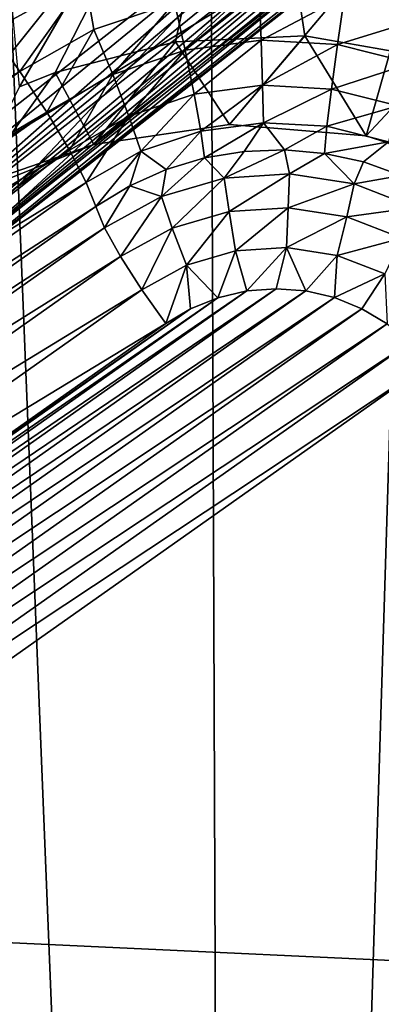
# Model space of a CAD drawing. Header units: metres. Extents: x -25 to 70, y -236 to 25.
# Tile 41 of 256: x 5.238 to 5.834, y -227.337 to -225.716. Entities that reach past the tile are written whole.
import ezdxf

# ---------------------------------------------------------------- set-up
doc = ezdxf.new("R2010")
doc.units = ezdxf.units.M
doc.layers.add('solid_10481002', color=7, linetype='CONTINUOUS')

msp = doc.modelspace()

# ---------------------------------------------------------------- linework, layer by layer
at = {"layer": 'solid_10481002'}
for points in [[(6.187653, -213.477798, 228.615707), (3.926019, -227.333023, 232.070206), (3.817349, -227.194321, 232.035614)], [(6.040126, -213.577133, 228.640472), (6.187653, -213.477798, 228.615707), (3.817349, -227.194321, 232.035614)], [(6.187653, -213.477798, 228.615707), (6.169509, -213.929016, 228.72821), (3.926019, -227.333023, 232.070206)], [(5.588394, -234.745972, 242.783661), (6.247521, -213.48175, 326.921051), (5.508138, -213.780884, 326.995605)], [(5.588394, -234.745972, 242.783661), (6.8883, -234.181244, 242.642899), (6.247521, -213.48175, 326.921051)], [(5.190456, -213.521744, 228.626663), (5.345511, -213.607208, 228.647964), (2.991627, -226.992233, 231.985229)], [(6.040126, -213.577133, 228.640472), (3.817349, -227.194321, 232.035614), (3.679706, -227.082733, 232.007797)], [(5.873684, -213.641968, 228.656631), (6.040126, -213.577133, 228.640472), (3.679706, -227.082733, 232.007797)], [(5.345511, -213.607208, 228.647964), (3.166313, -226.957428, 231.976547), (2.991627, -226.992233, 231.985229)], [(5.345511, -213.607208, 228.647964), (5.517452, -213.657455, 228.660492), (3.166313, -226.957428, 231.976547)], [(5.873684, -213.641968, 228.656631), (3.679706, -227.082733, 232.007797), (3.519775, -227.003677, 231.988083)], [(5.6964, -213.66922, 228.663437), (5.873684, -213.641968, 228.656631), (3.519775, -227.003677, 231.988083)], [(5.517452, -213.657455, 228.660492), (3.345837, -226.961212, 231.977493), (3.166313, -226.957428, 231.976547)], [(5.517452, -213.657455, 228.660492), (5.6964, -213.66922, 228.663437), (3.345837, -226.961212, 231.977493)], [(5.6964, -213.66922, 228.663437), (3.519775, -227.003677, 231.988083), (3.345837, -226.961212, 231.977493)], [(5.588394, -234.745972, 242.783661), (5.508138, -213.780884, 326.995605), (4.753715, -214.041962, 327.060669)], [(6.169509, -213.929016, 228.72821), (6.14143, -214.101028, 228.771088), (3.926019, -227.333023, 232.070206)], [(4.24021, -235.190643, 242.894501), (5.588394, -234.745972, 242.783661), (4.753715, -214.041962, 327.060669)], [(6.14143, -214.101028, 228.771088), (4.080545, -226.726425, 231.918961), (3.926019, -227.333023, 232.070206)], [(6.14143, -214.101028, 228.771088), (6.153558, -214.274658, 228.814392), (4.080545, -226.726425, 231.918961)], [(6.153558, -214.274658, 228.814392), (4.147378, -226.564941, 231.878693), (4.080545, -226.726425, 231.918961)], [(6.153558, -214.274658, 228.814392), (6.205332, -214.441498, 228.855988), (4.147378, -226.564941, 231.878693)], [(6.205332, -214.441498, 228.855988), (4.249751, -226.421783, 231.843002), (4.147378, -226.564941, 231.878693)], [(6.205332, -214.441498, 228.855988), (6.293418, -214.591949, 228.893494), (4.249751, -226.421783, 231.843002)], [(6.293418, -214.591949, 228.893494), (4.38144, -226.305115, 231.813919), (4.249751, -226.421783, 231.843002)], [(6.293418, -214.591949, 228.893494), (6.881203, -215.376923, 229.089218), (4.38144, -226.305115, 231.813919)], [(6.881203, -215.376923, 229.089218), (5.190456, -225.734787, 231.671722), (4.38144, -226.305115, 231.813919)], [(6.881203, -215.376923, 229.089218), (7.001449, -215.5047, 229.121063), (5.190456, -225.734787, 231.671722)], [(7.001449, -215.5047, 229.121063), (5.345511, -225.649323, 231.650406), (5.190456, -225.734787, 231.671722)], [(5.620151, -225.166351, 233.46434), (5.237382, -225.826218, 233.628296), (5.175462, -225.153931, 233.418015)], [(5.620151, -225.166351, 233.46434), (5.296101, -225.802673, 233.627213), (5.237382, -225.826218, 233.628296)], [(5.620151, -225.166351, 233.46434), (5.494473, -225.752106, 233.634567), (5.296101, -225.802673, 233.627213)], [(5.620151, -225.166351, 233.46434), (5.707551, -225.742523, 233.660538), (5.494473, -225.752106, 233.634567)], [(5.620151, -225.166351, 233.46434), (6.03211, -225.817917, 233.739319), (5.9268, -225.780457, 233.707932)], [(6.710079, -225.626266, 233.812073), (6.03211, -225.817917, 233.739319), (5.620151, -225.166351, 233.46434)], [(5.620151, -225.166351, 233.46434), (5.9268, -225.780457, 233.707932), (5.707551, -225.742523, 233.660538)], [(5.832017, -225.397537, 231.90712), (7.49178, -227.007996, 232.308655), (6.023134, -225.212097, 231.860886)], [(4.935992, -226.128922, 232.089478), (5.832017, -225.397537, 231.90712), (5.377702, -225.577332, 231.95195)], [(4.962989, -226.163162, 232.105408), (5.832017, -225.397537, 231.90712), (4.935992, -226.128922, 232.089478)], [(5.81465, -225.444046, 231.920517), (5.832017, -225.397537, 231.90712), (4.962989, -226.163162, 232.105408)], [(5.843094, -225.430817, 231.916367), (7.49178, -227.007996, 232.308655), (5.832017, -225.397537, 231.90712)], [(5.28059, -225.430771, 232.067307), (4.359548, -226.099777, 232.2341), (5.096536, -225.609741, 232.053711)], [(4.398361, -225.720291, 233.53566), (4.359548, -226.099777, 232.2341), (5.28059, -225.430771, 232.067307)], [(4.795874, -225.448792, 233.477798), (4.398361, -225.720291, 233.53566), (5.28059, -225.430771, 232.067307)], [(5.799868, -225.484055, 231.935257), (5.81465, -225.444046, 231.920517), (4.962989, -226.163162, 232.105408)], [(5.930603, -225.477493, 232.957672), (5.724129, -225.472305, 232.956375), (4.981257, -226.052628, 233.101059)], [(5.024292, -226.210907, 232.26181), (4.981257, -226.052628, 233.101059), (5.724129, -225.472305, 232.956375)], [(5.024292, -226.210907, 232.26181), (5.724129, -225.472305, 232.956375), (5.724303, -225.565613, 232.540085)], [(5.787207, -225.518265, 231.95079), (5.799868, -225.484055, 231.935257), (4.962989, -226.163162, 232.105408)], [(5.930603, -225.477493, 232.957672), (4.981257, -226.052628, 233.101059), (5.360112, -225.921173, 233.068283)], [(5.930603, -225.477493, 232.957672), (5.360112, -225.921173, 233.068283), (5.583623, -225.888031, 233.060028)], [(5.930603, -225.477493, 232.957672), (5.583623, -225.888031, 233.060028), (5.808867, -225.907089, 233.064774)], [(5.930603, -225.477493, 232.957672), (5.808867, -225.907089, 233.064774), (6.023098, -225.977249, 233.082275)], [(5.787207, -225.518265, 231.95079), (4.962989, -226.163162, 232.105408), (4.987401, -226.190628, 232.133759)], [(5.776225, -225.54744, 231.966644), (5.787207, -225.518265, 231.95079), (4.987401, -226.190628, 232.133759)], [(5.766592, -225.572159, 231.982483), (5.776225, -225.54744, 231.966644), (4.987401, -226.190628, 232.133759)], [(5.766592, -225.572159, 231.982483), (4.987401, -226.190628, 232.133759), (5.006891, -226.208725, 232.171799)], [(5.758185, -225.592941, 231.998062), (5.766592, -225.572159, 231.982483), (5.006891, -226.208725, 232.171799)], [(5.024292, -226.210907, 232.26181), (5.724303, -225.565613, 232.540085), (5.724501, -225.658859, 232.124161)], [(4.439222, -226.258728, 232.121841), (5.377702, -225.577332, 231.95195), (5.147696, -225.690048, 231.991562)], [(4.935992, -226.128922, 232.089478), (5.377702, -225.577332, 231.95195), (4.439222, -226.258728, 232.121841)], [(5.750922, -225.610291, 232.013321), (5.758185, -225.592941, 231.998062), (5.006891, -226.208725, 232.171799)], [(5.744749, -225.624512, 232.028107), (5.750922, -225.610291, 232.013321), (5.006891, -226.208725, 232.171799)], [(5.744749, -225.624512, 232.028107), (5.006891, -226.208725, 232.171799), (5.019593, -226.215698, 232.215881)], [(5.735427, -225.644714, 232.055908), (5.744749, -225.624512, 232.028107), (5.019593, -226.215698, 232.215881)], [(5.729511, -225.655853, 232.081116), (5.735427, -225.644714, 232.055908), (5.019593, -226.215698, 232.215881)], [(5.238151, -225.801193, 231.676743), (5.190456, -225.734787, 231.671722), (5.345511, -225.649323, 231.650406)], [(5.238151, -225.801193, 231.676743), (5.345511, -225.649323, 231.650406), (5.359728, -225.732056, 231.659515)], [(5.359728, -225.732056, 231.659515), (5.345511, -225.649323, 231.650406), (5.492871, -225.687256, 231.648346)], [(5.729511, -225.655853, 232.081116), (5.019593, -226.215698, 232.215881), (5.024292, -226.210907, 232.26181)], [(5.726085, -225.660034, 232.103683), (5.729511, -225.655853, 232.081116), (5.024292, -226.210907, 232.26181)], [(5.726085, -225.660034, 232.103683), (5.024292, -226.210907, 232.26181), (5.724501, -225.658859, 232.124161)], [(5.492871, -225.687256, 231.648346), (5.632463, -225.668518, 231.643661), (5.510417, -225.766098, 231.634232)], [(5.632463, -225.668518, 231.643661), (5.635414, -225.749313, 231.630051), (5.510417, -225.766098, 231.634232)], [(5.632463, -225.668518, 231.643661), (5.773139, -225.676575, 231.645676), (5.635414, -225.749313, 231.630051)], [(5.359728, -225.732056, 231.659515), (5.492871, -225.687256, 231.648346), (5.391196, -225.806213, 231.644241)], [(5.492871, -225.687256, 231.648346), (5.510417, -225.766098, 231.634232), (5.391196, -225.806213, 231.644241)], [(5.773139, -225.676575, 231.645676), (5.761381, -225.756531, 231.631851), (5.635414, -225.749313, 231.630051)], [(5.773139, -225.676575, 231.645676), (5.909493, -225.71109, 231.654282), (5.761381, -225.756531, 231.631851)], [(5.909493, -225.71109, 231.654282), (5.883478, -225.787445, 231.639557), (5.761381, -225.756531, 231.631851)], [(5.238151, -225.801193, 231.676743), (4.38144, -226.305115, 231.813919), (5.190456, -225.734787, 231.671722)], [(5.238151, -225.801193, 231.676743), (5.359728, -225.732056, 231.659515), (5.282331, -225.868118, 231.659683)], [(5.359728, -225.732056, 231.659515), (5.391196, -225.806213, 231.644241), (5.282331, -225.868118, 231.659683)], [(5.296101, -225.802673, 233.627213), (5.494473, -225.752106, 233.634567), (5.360112, -225.921173, 233.068283)], [(5.494473, -225.752106, 233.634567), (5.583623, -225.888031, 233.060028), (5.360112, -225.921173, 233.068283)], [(5.494473, -225.752106, 233.634567), (5.707551, -225.742523, 233.660538), (5.583623, -225.888031, 233.060028)], [(5.510417, -225.766098, 231.634232), (5.635414, -225.749313, 231.630051), (5.525239, -225.838547, 231.598831)], [(5.635414, -225.749313, 231.630051), (5.637906, -225.823425, 231.595062), (5.525239, -225.838547, 231.598831)], [(5.707551, -225.742523, 233.660538), (5.808867, -225.907089, 233.064774), (5.583623, -225.888031, 233.060028)], [(5.635414, -225.749313, 231.630051), (5.761381, -225.756531, 231.631851), (5.637906, -225.823425, 231.595062)], [(5.707551, -225.742523, 233.660538), (5.9268, -225.780457, 233.707932), (5.808867, -225.907089, 233.064774)], [(5.391196, -225.806213, 231.644241), (5.510417, -225.766098, 231.634232), (5.417777, -225.87471, 231.607849)], [(5.510417, -225.766098, 231.634232), (5.525239, -225.838547, 231.598831), (5.417777, -225.87471, 231.607849)], [(5.761381, -225.756531, 231.631851), (5.751449, -225.829926, 231.59668), (5.637906, -225.823425, 231.595062)], [(5.761381, -225.756531, 231.631851), (5.883478, -225.787445, 231.639557), (5.751449, -225.829926, 231.59668)], [(5.9268, -225.780457, 233.707932), (6.023098, -225.977249, 233.082275), (5.808867, -225.907089, 233.064774)], [(4.429134, -226.371521, 231.818939), (4.38144, -226.305115, 231.813919), (5.238151, -225.801193, 231.676743)], [(4.429134, -226.371521, 231.818939), (5.238151, -225.801193, 231.676743), (5.282331, -225.868118, 231.659683)], [(5.883478, -225.787445, 231.639557), (5.861504, -225.857788, 231.603622), (5.751449, -225.829926, 231.59668)], [(5.296101, -225.802673, 233.627213), (5.360112, -225.921173, 233.068283), (5.151021, -226.004608, 233.089096)], [(5.237382, -225.826218, 233.628296), (5.296101, -225.802673, 233.627213), (5.151021, -226.004608, 233.089096)], [(5.282331, -225.868118, 231.659683), (5.391196, -225.806213, 231.644241), (5.319649, -225.930511, 231.621765)], [(5.391196, -225.806213, 231.644241), (5.417777, -225.87471, 231.607849), (5.319649, -225.930511, 231.621765)], [(5.525239, -225.838547, 231.598831), (5.637906, -225.823425, 231.595062), (5.536227, -225.8992, 231.544769)], [(5.637906, -225.823425, 231.595062), (5.639754, -225.8853, 231.541306), (5.536227, -225.8992, 231.544769)], [(5.637906, -225.823425, 231.595062), (5.751449, -225.829926, 231.59668), (5.639754, -225.8853, 231.541306)], [(5.751449, -225.829926, 231.59668), (5.744085, -225.891266, 231.542786), (5.639754, -225.8853, 231.541306)], [(5.751449, -225.829926, 231.59668), (5.861504, -225.857788, 231.603622), (5.744085, -225.891266, 231.542786)], [(5.417777, -225.87471, 231.607849), (5.525239, -225.838547, 231.598831), (5.437483, -225.932419, 231.553055)], [(5.525239, -225.838547, 231.598831), (5.536227, -225.8992, 231.544769), (5.437483, -225.932419, 231.553055)], [(5.861504, -225.857788, 231.603622), (5.845212, -225.916885, 231.549179), (5.744085, -225.891266, 231.542786)], [(4.473315, -226.438446, 231.80188), (4.429134, -226.371521, 231.818939), (5.282331, -225.868118, 231.659683)], [(4.473315, -226.438446, 231.80188), (5.282331, -225.868118, 231.659683), (5.319649, -225.930511, 231.621765)], [(5.319649, -225.930511, 231.621765), (5.417777, -225.87471, 231.607849), (5.347317, -225.983704, 231.565842)], [(5.417777, -225.87471, 231.607849), (5.437483, -225.932419, 231.553055), (5.347317, -225.983704, 231.565842)], [(5.542547, -225.943375, 231.476379), (5.536227, -225.8992, 231.544769), (5.639754, -225.8853, 231.541306)], [(5.607787, -225.932495, 231.473663), (5.542547, -225.943375, 231.476379), (5.639754, -225.8853, 231.541306)], [(5.673932, -225.929977, 231.473038), (5.607787, -225.932495, 231.473663), (5.639754, -225.8853, 231.541306)], [(5.673932, -225.929977, 231.473038), (5.639754, -225.8853, 231.541306), (5.744085, -225.891266, 231.542786)], [(5.73985, -225.935852, 231.474503), (5.673932, -225.929977, 231.473038), (5.744085, -225.891266, 231.542786)], [(5.73985, -225.935852, 231.474503), (5.744085, -225.891266, 231.542786), (5.845212, -225.916885, 231.549179)], [(5.479329, -225.962433, 231.481125), (5.437483, -225.932419, 231.553055), (5.536227, -225.8992, 231.544769)], [(5.542547, -225.943375, 231.476379), (5.479329, -225.962433, 231.481125), (5.536227, -225.8992, 231.544769)], [(4.510633, -226.500839, 231.763962), (4.473315, -226.438446, 231.80188), (5.319649, -225.930511, 231.621765)], [(4.510633, -226.500839, 231.763962), (5.319649, -225.930511, 231.621765), (5.347317, -225.983704, 231.565842)], [(4.981257, -226.052628, 233.101059), (5.151021, -226.004608, 233.089096), (5.360112, -225.921173, 233.068283)], [(5.57474, -225.976639, 231.419388), (5.607787, -225.932495, 231.473663), (5.673932, -225.929977, 231.473038)], [(5.57474, -225.976639, 231.419388), (5.673932, -225.929977, 231.473038), (5.68228, -225.969604, 231.417633)], [(5.68228, -225.969604, 231.417633), (5.673932, -225.929977, 231.473038), (5.73985, -225.935852, 231.474503)], [(5.804414, -225.950027, 231.478027), (5.73985, -225.935852, 231.474503), (5.845212, -225.916885, 231.549179)], [(5.866518, -225.97226, 231.483582), (5.804414, -225.950027, 231.478027), (5.845212, -225.916885, 231.549179)], [(5.363229, -226.02359, 231.496368), (5.347317, -225.983704, 231.565842), (5.437483, -225.932419, 231.553055)], [(5.419213, -225.989319, 231.487823), (5.363229, -226.02359, 231.496368), (5.437483, -225.932419, 231.553055)], [(5.479329, -225.962433, 231.481125), (5.419213, -225.989319, 231.487823), (5.437483, -225.932419, 231.553055)], [(5.471509, -226.006714, 231.42688), (5.479329, -225.962433, 231.481125), (5.542547, -225.943375, 231.476379)], [(5.471509, -226.006714, 231.42688), (5.542547, -225.943375, 231.476379), (5.57474, -225.976639, 231.419388)], [(5.57474, -225.976639, 231.419388), (5.542547, -225.943375, 231.476379), (5.607787, -225.932495, 231.473663)], [(5.68228, -225.969604, 231.417633), (5.73985, -225.935852, 231.474503), (5.788737, -225.985962, 231.421707)], [(5.788737, -225.985962, 231.421707), (5.73985, -225.935852, 231.474503), (5.804414, -225.950027, 231.478027)], [(5.471509, -226.006714, 231.42688), (5.419213, -225.989319, 231.487823), (5.479329, -225.962433, 231.481125)], [(5.788737, -225.985962, 231.421707), (5.804414, -225.950027, 231.478027), (5.866518, -225.97226, 231.483582)], [(5.471509, -226.006714, 231.42688), (5.57474, -225.976639, 231.419388), (5.489072, -226.059052, 231.386826)], [(5.57474, -225.976639, 231.419388), (5.582719, -226.031769, 231.38002), (5.489072, -226.059052, 231.386826)], [(5.57474, -225.976639, 231.419388), (5.68228, -225.969604, 231.417633), (5.582719, -226.031769, 231.38002)], [(5.68228, -225.969604, 231.417633), (5.680275, -226.025375, 231.378433), (5.582719, -226.031769, 231.38002)], [(5.68228, -225.969604, 231.417633), (5.788737, -225.985962, 231.421707), (5.680275, -226.025375, 231.378433)], [(5.788737, -225.985962, 231.421707), (5.866518, -225.97226, 231.483582), (5.888772, -226.024902, 231.431412)], [(4.5383, -226.554031, 231.708038), (4.510633, -226.500839, 231.763962), (5.347317, -225.983704, 231.565842)], [(4.5383, -226.554031, 231.708038), (5.347317, -225.983704, 231.565842), (5.363229, -226.02359, 231.496368)], [(5.377766, -226.058334, 231.439743), (5.363229, -226.02359, 231.496368), (5.419213, -225.989319, 231.487823)], [(5.377766, -226.058334, 231.439743), (5.419213, -225.989319, 231.487823), (5.471509, -226.006714, 231.42688)], [(5.788737, -225.985962, 231.421707), (5.776849, -226.040222, 231.382126), (5.680275, -226.025375, 231.378433)], [(5.788737, -225.985962, 231.421707), (5.888772, -226.024902, 231.431412), (5.776849, -226.040222, 231.382126)], [(5.377766, -226.058334, 231.439743), (5.471509, -226.006714, 231.42688), (5.404031, -226.105865, 231.398499)], [(5.471509, -226.006714, 231.42688), (5.489072, -226.059052, 231.386826), (5.404031, -226.105865, 231.398499)], [(4.5383, -226.554031, 231.708038), (5.363229, -226.02359, 231.496368), (4.554213, -226.593918, 231.638565)], [(4.554213, -226.593918, 231.638565), (5.363229, -226.02359, 231.496368), (5.377766, -226.058334, 231.439743)], [(5.582719, -226.031769, 231.38002), (5.680275, -226.025375, 231.378433), (5.593325, -226.096588, 231.361633)], [(5.680275, -226.025375, 231.378433), (5.67761, -226.091064, 231.36026), (5.593325, -226.096588, 231.361633)], [(5.680275, -226.025375, 231.378433), (5.776849, -226.040222, 231.382126), (5.67761, -226.091064, 231.36026)], [(5.888772, -226.024902, 231.431412), (5.867598, -226.075546, 231.39093), (5.776849, -226.040222, 231.382126)], [(5.489072, -226.059052, 231.386826), (5.582719, -226.031769, 231.38002), (5.512418, -226.120163, 231.367508)], [(5.582719, -226.031769, 231.38002), (5.593325, -226.096588, 231.361633), (5.512418, -226.120163, 231.367508)], [(5.776849, -226.040222, 231.382126), (5.761045, -226.103897, 231.363464), (5.67761, -226.091064, 231.36026)], [(5.776849, -226.040222, 231.382126), (5.867598, -226.075546, 231.39093), (5.761045, -226.103897, 231.363464)], [(4.568748, -226.628647, 231.58194), (4.554213, -226.593918, 231.638565), (5.377766, -226.058334, 231.439743)], [(4.568748, -226.628647, 231.58194), (5.377766, -226.058334, 231.439743), (5.404031, -226.105865, 231.398499)], [(5.404031, -226.105865, 231.398499), (5.489072, -226.059052, 231.386826), (5.438946, -226.160614, 231.377594)], [(5.489072, -226.059052, 231.386826), (5.512418, -226.120163, 231.367508), (5.438946, -226.160614, 231.377594)], [(5.867598, -226.075546, 231.39093), (5.839449, -226.134415, 231.371063), (5.761045, -226.103897, 231.363464)], [(5.593325, -226.096588, 231.361633), (5.67761, -226.091064, 231.36026), (5.611864, -226.162415, 231.366089)], [(5.67761, -226.091064, 231.36026), (5.660583, -226.158661, 231.365158), (5.611864, -226.162415, 231.366089)], [(5.67761, -226.091064, 231.36026), (5.709196, -226.162369, 231.366074), (5.660583, -226.158661, 231.365158)], [(5.67761, -226.091064, 231.36026), (5.761045, -226.103897, 231.363464), (5.709196, -226.162369, 231.366074)], [(4.595014, -226.676193, 231.540695), (4.568748, -226.628647, 231.58194), (5.404031, -226.105865, 231.398499)], [(4.595014, -226.676193, 231.540695), (5.404031, -226.105865, 231.398499), (5.438946, -226.160614, 231.377594)], [(5.512418, -226.120163, 231.367508), (5.593325, -226.096588, 231.361633), (5.564309, -226.173553, 231.368866)], [(5.593325, -226.096588, 231.361633), (5.611864, -226.162415, 231.366089), (5.564309, -226.173553, 231.368866)], [(5.761045, -226.103897, 231.363464), (5.756609, -226.173416, 231.368835), (5.709196, -226.162369, 231.366074)], [(5.761045, -226.103897, 231.363464), (5.839449, -226.134415, 231.371063), (5.756609, -226.173416, 231.368835)], [(5.438946, -226.160614, 231.377594), (5.512418, -226.120163, 231.367508), (5.478411, -226.216125, 231.379486)], [(5.512418, -226.120163, 231.367508), (5.519385, -226.191711, 231.373398), (5.478411, -226.216125, 231.379486)], [(5.512418, -226.120163, 231.367508), (5.564309, -226.173553, 231.368866), (5.519385, -226.191711, 231.373398)], [(5.839449, -226.134415, 231.371063), (5.801748, -226.191589, 231.373367), (5.756609, -226.173416, 231.368835)], [(5.839449, -226.134415, 231.371063), (5.843425, -226.216461, 231.379562), (5.801748, -226.191589, 231.373367)], [(4.541566, -227.029968, 231.582397), (5.756609, -226.173416, 231.368835), (5.801748, -226.191589, 231.373367)], [(4.541566, -227.029968, 231.582397), (4.545384, -226.982803, 231.570633), (5.756609, -226.173416, 231.368835)], [(4.545384, -226.982803, 231.570633), (5.709196, -226.162369, 231.366074), (5.756609, -226.173416, 231.368835)], [(4.545384, -226.982803, 231.570633), (4.556775, -226.936798, 231.559158), (5.709196, -226.162369, 231.366074)], [(4.556775, -226.936798, 231.559158), (5.660583, -226.158661, 231.365158), (5.709196, -226.162369, 231.366074)], [(4.556775, -226.936798, 231.559158), (4.575508, -226.893005, 231.548248), (5.660583, -226.158661, 231.365158)], [(4.575508, -226.893005, 231.548248), (5.611864, -226.162415, 231.366089), (5.660583, -226.158661, 231.365158)], [(4.575508, -226.893005, 231.548248), (4.601131, -226.85257, 231.538162), (5.611864, -226.162415, 231.366089)], [(4.629929, -226.730942, 231.519806), (4.595014, -226.676193, 231.540695), (5.438946, -226.160614, 231.377594)], [(4.601131, -226.85257, 231.538162), (5.564309, -226.173553, 231.368866), (5.611864, -226.162415, 231.366089)], [(4.601131, -226.85257, 231.538162), (4.632803, -226.816711, 231.529221), (5.564309, -226.173553, 231.368866)], [(4.629929, -226.730942, 231.519806), (5.438946, -226.160614, 231.377594), (5.478411, -226.216125, 231.379486)], [(4.632803, -226.816711, 231.529221), (5.519385, -226.191711, 231.373398), (5.564309, -226.173553, 231.368866)], [(4.545433, -227.07724, 231.594177), (4.541566, -227.029968, 231.582397), (5.801748, -226.191589, 231.373367)], [(4.545433, -227.07724, 231.594177), (5.801748, -226.191589, 231.373367), (5.843425, -226.216461, 231.379562)], [(4.632803, -226.816711, 231.529221), (4.669394, -226.786453, 231.521683), (5.519385, -226.191711, 231.373398)], [(4.669394, -226.786453, 231.521683), (5.478411, -226.216125, 231.379486), (5.519385, -226.191711, 231.373398)], [(4.556923, -227.123383, 231.605682), (4.545433, -227.07724, 231.594177), (5.843425, -226.216461, 231.379562)], [(4.556923, -227.123383, 231.605682), (5.843425, -226.216461, 231.379562), (5.88037, -226.247192, 231.387222)], [(4.629929, -226.730942, 231.519806), (5.478411, -226.216125, 231.379486), (4.669394, -226.786453, 231.521683)], [(4.575629, -227.166977, 231.616562), (4.556923, -227.123383, 231.605682), (5.88037, -226.247192, 231.387222)], [(4.575629, -227.166977, 231.616562), (5.88037, -226.247192, 231.387222), (5.911562, -226.282684, 231.396072)], [(4.60079, -227.206726, 231.626465), (4.575629, -227.166977, 231.616562), (5.911562, -226.282684, 231.396072)], [(4.60079, -227.206726, 231.626465), (5.911562, -226.282684, 231.396072), (6.675683, -227.303177, 231.650513)], [(5.310592, -228.262695, 231.901718), (4.546471, -227.242218, 231.647278), (4.60079, -227.206726, 231.626465)], [(5.364911, -228.227219, 231.880905), (4.60079, -227.206726, 231.626465), (6.675683, -227.303177, 231.650513)], [(5.310592, -228.262695, 231.901718), (4.60079, -227.206726, 231.626465), (5.364911, -228.227219, 231.880905)], [(5.262535, -228.288467, 231.942673), (4.498414, -227.26799, 231.688248), (4.546471, -227.242218, 231.647278)], [(5.310592, -228.262695, 231.901718), (5.262535, -228.288467, 231.942673), (4.546471, -227.242218, 231.647278)], [(5.262535, -228.288467, 231.942673), (5.226384, -228.301483, 231.999039), (4.498414, -227.26799, 231.688248)], [(5.364911, -228.227219, 231.880905), (6.675683, -227.303177, 231.650513), (6.700845, -227.342926, 231.660431)], [(5.828342, -227.707214, 233.513596), (6.225342, -228.11084, 233.614243), (7.287238, -227.306458, 233.413681)], [(6.007319, -227.648544, 233.498978), (5.828342, -227.707214, 233.513596), (7.287238, -227.306458, 233.413681)]]:
    msp.add_3dface(points, dxfattribs=at)

doc.saveas('drawing.dxf')
